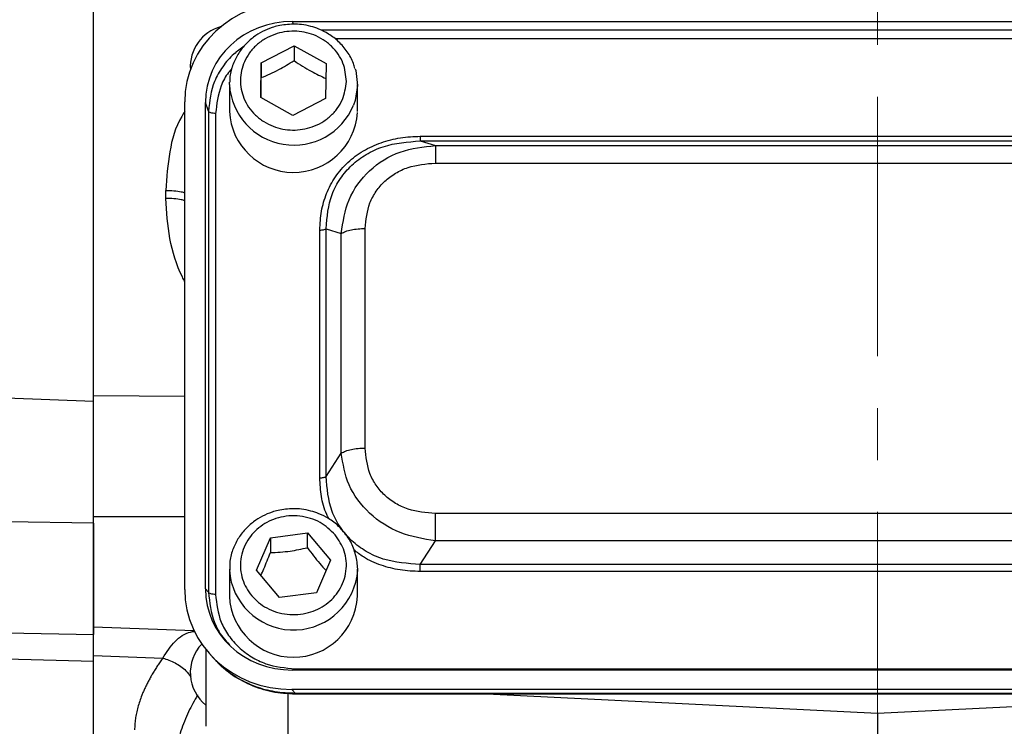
# Model space of a CAD drawing. Header units: inches. Extents: x 0.6 to 16.3, y 0.2 to 11.5.
# Tile 4 of 29: x 2.9 to 4.8, y 5.8 to 7.1. Entities that reach past the tile are written whole.
import ezdxf

# ---------------------------------------------------------------- set-up
doc = ezdxf.new("R2010")
doc.units = ezdxf.units.IN
doc.header["$MEASUREMENT"] = 0
doc.linetypes.add('CENTERX2', pattern=[0.8, 0.5, -0.1, 0.1, -0.1])

msp = doc.modelspace()

# ---------------------------------------------------------------- linework, layer by layer
at = {"color": 7, "linetype": 'CENTERX2', "lineweight": 18}
msp.add_line((4.5246, 4.0758), (4.5246, 10.2719), dxfattribs=at)
at = {"color": 7, "linetype": 'Continuous', "lineweight": 25}
for p, q in [((3.0149, 6.3892), (3.0149, 8.6661)), ((3.398, 7.121), (5.6519, 7.121)), ((3.3381, 7.0413), (3.4011, 7.074)), ((3.4011, 7.074), (3.4628, 7.0395)), ((3.4011, 7.074), (3.4011, 7.0453)), ((3.337, 6.9741), (3.3381, 7.0413)), ((3.3381, 7.0413), (3.3381, 7.0126)), ((3.4628, 7.0395), (3.4617, 6.9723)), ((3.2766, 6.9991), (3.2767, 7.0039)), ((3.2766, 6.9991), (3.2766, 6.947)), ((3.5233, 6.947), (3.5233, 6.9991)), ((3.1906, 6.0263), (3.1906, 6.9658)), ((3.2305, 6.0274), (3.2305, 6.9647)), ((3.2363, 6.9477), (3.2305, 6.9647)), ((3.3988, 6.9396), (3.337, 6.9741)), ((3.4617, 6.9723), (3.3988, 6.9396)), ((3.2363, 6.9477), (3.2363, 6.0211)), ((3.25, 6.9435), (3.25, 6.017)), ((3.6443, 6.8995), (5.4056, 6.8995)), ((3.6443, 6.8907), (3.6733, 6.8816)), ((3.6443, 6.8907), (5.4056, 6.8907)), ((3.6733, 6.8816), (5.3765, 6.8816)), ((3.6733, 6.848), (5.3765, 6.848)), ((3.1541, 6.78), (3.1541, 6.7954)), ((3.4508, 6.2416), (3.4508, 6.7189)), ((3.463, 6.2441), (3.463, 6.7215)), ((3.463, 6.7215), (3.492, 6.7124)), ((3.5382, 6.2988), (3.5382, 6.7219)), ((3.492, 6.2892), (3.492, 6.7124)), ((2.8465, 6.3959), (3.0149, 6.3892)), ((3.463, 6.2441), (3.492, 6.2892)), ((5.3765, 6.1727), (3.6733, 6.1727)), ((3.0149, 6.1545), (2.8476, 6.1568)), ((3.0149, 6.1545), (3.0149, 5.94)), ((3.3286, 6.0637), (3.3555, 6.1261)), ((3.3555, 6.1261), (3.4268, 6.1356)), ((3.3555, 6.1261), (3.3555, 6.0974)), ((3.4268, 6.1356), (3.4712, 6.0827)), ((3.4268, 6.1069), (3.4268, 6.1356)), ((3.6443, 6.0748), (3.6733, 6.12)), ((5.3765, 6.12), (3.6733, 6.12)), ((3.4712, 6.0827), (3.4444, 6.0203)), ((5.4056, 6.0748), (3.6443, 6.0748)), ((3.2766, 6.0656), (3.2766, 6.0135)), ((3.3731, 6.0108), (3.3286, 6.0637)), ((3.5233, 6.0135), (3.5233, 6.0656)), ((5.4056, 6.061), (3.6443, 6.061)), ((3.2363, 6.0211), (3.2305, 6.0274)), ((3.4444, 6.0203), (3.3731, 6.0108)), ((2.8476, 5.9429), (3.0149, 5.94)), ((3.0149, 5.9542), (3.2083, 5.9475)), ((3.0149, 5.8991), (3.1484, 5.8944)), ((3.2313, 5.9107), (3.2313, 5.7629)), ((3.2394, 5.9011), (3.247, 5.8928)), ((3.0149, 5.8878), (2.8465, 5.8922)), ((3.0149, 5.542), (3.0149, 5.8878)), ((5.6519, 5.8711), (3.398, 5.8711)), ((3.4037, 5.8735), (5.6462, 5.8735)), ((3.3968, 5.8338), (3.4037, 5.8262)), ((5.6531, 5.8338), (3.3968, 5.8338)), ((5.6462, 5.8262), (3.4037, 5.8262)), ((3.4037, 5.8252), (5.6462, 5.8252)), ((3.7727, 5.8252), (4.5246, 5.7884)), ((4.5246, 5.7884), (5.2765, 5.8252)), ((4.5246, 5.7884), (4.5246, 5.622))]:
    msp.add_line(p, q, dxfattribs=at)
at = {"color": 8, "linetype": 'Continuous', "lineweight": 25}
for p, q in [((3.3998, 7.1155), (3.398, 7.121)), ((5.5969, 7.104), (3.4531, 7.104)), ((5.5694, 7.087), (3.4801, 7.087)), ((3.0149, 6.4004), (3.1906, 6.3986)), ((3.0149, 6.1669), (3.1906, 6.1668)), ((3.3892, 5.8268), (3.3892, 5.7352)), ((3.4037, 5.8262), (3.4037, 5.826))]:
    msp.add_line(p, q, dxfattribs=at)
at = {"color": 7, "linetype": 'Continuous', "lineweight": 25, "flags": 128}
for points in [[(3.5188, 7.0298), (3.5199, 7.026), (3.5232, 6.9973)], [(3.5232, 6.9973), (3.5189, 6.9687), (3.5157, 6.9594)], [(3.5233, 6.0656), (3.5228, 6.0553), (3.5224, 6.0519)]]:
    msp.add_lwpolyline(points, dxfattribs=at)
at = {"color": 7, "linetype": 'Continuous', "lineweight": 25}
for centre, radius, start, end in [((3.2813, 7.0336), 0.08, 105.0481, 183.9748), ((3.4, 6.9535), 0.1235, 182.9798, 356.1782), ((3.3999, 6.0193), 0.1235, 182.7185, 357.2815), ((3.2813, 5.8662), 0.08, 136.3519, 231.3178)]:
    msp.add_arc(centre, radius, start, end, dxfattribs=at)
at = {"color": 8, "linetype": 'Continuous', "lineweight": 25}
for centre, radius, start, end in [((3.4007, 7.0069), 0.1244, 183.6027, 337.5481), ((3.4002, 6.0723), 0.1239, 183.9916, 350.5164)]:
    msp.add_arc(centre, radius, start, end, dxfattribs=at)
at = {"color": 7, "linetype": 'Continuous', "lineweight": 25}
for centre, major_axis, start_param, end_param in [((3.4032, 6.9598), (0.2087, -0.0437), 1.792973, 3.333612), ((3.4032, 6.9598), (0.1694, -0.0355), 1.792973, 3.333612), ((3.4032, 6.0323), (0.2087, 0.0437), 2.949574, 4.490212), ((3.4032, 6.0323), (0.1694, 0.0355), 2.949574, 4.490212)]:
    msp.add_ellipse(centre, major_axis=major_axis, ratio=0.927683, start_param=start_param, end_param=end_param, dxfattribs=at)
for points, knots in [([(3.0149, 6.4004), (3.0149, 6.4065), (3.0149, 6.4189), (3.0149, 6.4375), (3.0149, 6.4563), (3.0149, 6.4752), (3.0149, 6.4942), (3.0149, 6.5133), (3.0149, 6.5326), (3.0149, 6.552), (3.0149, 6.5715), (3.0149, 6.5912), (3.0149, 6.611), (3.0149, 6.6309), (3.0149, 6.6891), (3.0149, 6.7877), (3.0149, 6.9307), (3.0149, 7.0785), (3.0149, 7.2308), (3.0149, 7.3856), (3.0149, 7.542), (3.0149, 7.6984), (3.0149, 7.8532), (3.0149, 8.0055), (3.0149, 8.1533), (3.0149, 8.2963), (3.0149, 8.4007), (3.0149, 8.4702), (3.0149, 8.5069), (3.0149, 8.5432), (3.0149, 8.579), (3.0149, 8.6143), (3.0149, 8.6493), (3.0149, 8.6722), (3.0149, 8.6836)], [0, 0, 0, 0, 0.0092403, 0.0184741, 0.0277026, 0.036927, 0.0461485, 0.0553681, 0.0645871, 0.0738065, 0.0830277, 0.0922517, 0.1014796, 0.1107128, 0.1199522, 0.1820328, 0.244119, 0.3076982, 0.3712832, 0.435639, 0.5000008, 0.5643566, 0.6287183, 0.6922975, 0.7558825, 0.8179631, 0.8800493, 0.8972016, 0.9143361, 0.93146, 0.948581, 0.9657063, 0.9828435, 1, 1, 1, 1]), ([(3.3999, 7.1157), (3.3899, 7.1151), (3.3759, 7.1142), (3.3562, 7.1084), (3.3401, 7.1017), (3.3224, 7.0906), (3.3062, 7.0759), (3.2922, 7.0575), (3.2822, 7.0358), (3.2769, 7.0174), (3.2773, 7.0066), (3.2773, 7.0041)], [0, 0, 0, 0, 0.159633, 0.223597, 0.329883, 0.440756, 0.560414, 0.686647, 0.819111, 0.95806, 1, 1, 1, 1]), ([(3.5179, 7.0302), (3.5172, 7.0335), (3.5146, 7.045), (3.5041, 7.0628), (3.4879, 7.0821), (3.469, 7.0965), (3.4506, 7.1059), (3.433, 7.1118), (3.4164, 7.1151), (3.4051, 7.1155), (3.3999, 7.1157)], [0, 0, 0, 0, 0.065674, 0.2316995, 0.3951375, 0.5515449, 0.6837679, 0.7859398, 0.9033362, 1, 1, 1, 1]), ([(3.5019, 7.0053), (3.5003, 6.9933), (3.4979, 6.9749), (3.4849, 6.9529), (3.4714, 6.9379), (3.4549, 6.9258), (3.4309, 6.9146), (3.3983, 6.9093), (3.3658, 6.9156), (3.3423, 6.9274), (3.3262, 6.94), (3.3132, 6.9555), (3.3012, 6.9778), (3.2955, 7.0083), (3.3022, 7.0386), (3.3149, 7.0606), (3.3284, 7.0757), (3.345, 7.0878), (3.3689, 7.0989), (3.4016, 7.1043), (3.434, 7.098), (3.4576, 7.0861), (3.4737, 7.0735), (3.4866, 7.0581), (3.499, 7.0357), (3.5008, 7.0173), (3.5019, 7.0053)], [0, 0, 0, 0, 0.059864, 0.09209, 0.125, 0.15791, 0.190136, 0.25, 0.309864, 0.34209, 0.375, 0.40791, 0.440136, 0.5, 0.559864, 0.59209, 0.625, 0.65791, 0.690136, 0.75, 0.809864, 0.84209, 0.875, 0.90791, 0.940136, 1, 1, 1, 1]), ([(3.3381, 7.0126), (3.3494, 7.0174), (3.3704, 7.0264), (3.3913, 7.0393), (3.4011, 7.0453)], [0, 0, 0, 0, 0.534747, 1, 1, 1, 1]), ([(3.4011, 7.0453), (3.4121, 7.0381), (3.4327, 7.0246), (3.4533, 7.0152), (3.4628, 7.0108)], [0, 0, 0, 0, 0.534747, 1, 1, 1, 1]), ([(3.3375, 6.9738), (3.3376, 6.9757), (3.3378, 6.9873), (3.338, 7.0011), (3.3381, 7.0126)], [0, 0, 0, 0, 0.159713, 1, 1, 1, 1]), ([(3.4508, 6.7189), (3.4514, 6.7311), (3.4526, 6.7551), (3.4629, 6.7899), (3.4798, 6.822), (3.5039, 6.85), (3.5339, 6.8725), (3.5685, 6.8883), (3.6058, 6.8979), (3.6315, 6.899), (3.6443, 6.8995)], [0, 0, 0, 0, 0.12774, 0.250585, 0.375538, 0.500007, 0.624475, 0.749429, 0.874849, 1, 1, 1, 1]), ([(3.463, 6.7215), (3.4648, 6.744), (3.4675, 6.7779), (3.4892, 6.8184), (3.5115, 6.8447), (3.5397, 6.8655), (3.5833, 6.886), (3.6199, 6.8888), (3.6443, 6.8907)], [0, 0, 0, 0, 0.251011, 0.37739, 0.5, 0.622613, 0.748989, 1, 1, 1, 1]), ([(3.492, 6.7124), (3.4954, 6.7346), (3.5023, 6.7796), (3.5436, 6.8362), (3.6035, 6.8741), (3.6502, 6.8791), (3.6733, 6.8816)], [0, 0, 0, 0, 0.247517, 0.5, 0.752483, 1, 1, 1, 1]), ([(3.5382, 6.7219), (3.5398, 6.7387), (3.5422, 6.7639), (3.5585, 6.7939), (3.5752, 6.8135), (3.5962, 6.8291), (3.6283, 6.8443), (3.6554, 6.8465), (3.6733, 6.848)], [0, 0, 0, 0, 0.250062, 0.37621, 0.5, 0.623853, 0.749938, 1, 1, 1, 1]), ([(3.0149, 6.1669), (3.0149, 6.1698), (3.0149, 6.1756), (3.0149, 6.1844), (3.0149, 6.1931), (3.0149, 6.2019), (3.0149, 6.2107), (3.0149, 6.2195), (3.0149, 6.2355), (3.0149, 6.2589), (3.0149, 6.2891), (3.0149, 6.3186), (3.0149, 6.3424), (3.0149, 6.3609), (3.0149, 6.3744), (3.0149, 6.3876), (3.0149, 6.3961), (3.0149, 6.4004)], [0, 0, 0, 0, 0.03579, 0.071516, 0.107202, 0.142873, 0.178554, 0.214269, 0.250044, 0.374998, 0.500007, 0.624958, 0.74997, 0.812511, 0.87494, 0.937392, 1, 1, 1, 1]), ([(3.0149, 6.1545), (3.0149, 6.1734), (3.0149, 6.2118), (3.0149, 6.2686), (3.0149, 6.3232), (3.0149, 6.3627), (3.0149, 6.3838), (3.0149, 6.3892)], [0, 0, 0, 0, 0.229664, 0.46633, 0.690596, 0.921381, 1, 1, 1, 1]), ([(3.6733, 6.1727), (3.6554, 6.1742), (3.6283, 6.1764), (3.5962, 6.1916), (3.5752, 6.2072), (3.5585, 6.2268), (3.5422, 6.2568), (3.5398, 6.282), (3.5382, 6.2988)], [0, 0, 0, 0, 0.250062, 0.37621, 0.5, 0.623853, 0.749938, 1, 1, 1, 1]), ([(3.6733, 6.12), (3.6502, 6.1239), (3.6035, 6.1317), (3.5436, 6.1709), (3.5023, 6.2262), (3.4954, 6.2684), (3.492, 6.2892)], [0, 0, 0, 0, 0.247517, 0.5, 0.752483, 1, 1, 1, 1]), ([(3.6443, 6.0748), (3.6199, 6.0764), (3.5833, 6.0787), (3.5397, 6.0987), (3.5115, 6.1195), (3.4892, 6.1459), (3.4675, 6.1867), (3.4648, 6.2212), (3.463, 6.2441)], [0, 0, 0, 0, 0.251011, 0.37739, 0.5, 0.622613, 0.748989, 1, 1, 1, 1]), ([(3.3999, 6.1821), (3.3899, 6.1815), (3.3759, 6.1806), (3.3562, 6.1749), (3.3401, 6.1681), (3.3224, 6.157), (3.3062, 6.1423), (3.2922, 6.1239), (3.2821, 6.1022), (3.2766, 6.0816), (3.2772, 6.0685), (3.2774, 6.0637)], [0, 0, 0, 0, 0.153747, 0.215353, 0.317721, 0.424506, 0.539753, 0.661332, 0.788912, 0.922738, 1, 1, 1, 1]), ([(3.4935, 6.1405), (3.4914, 6.1431), (3.4842, 6.152), (3.4689, 6.1628), (3.4507, 6.1723), (3.433, 6.1782), (3.4164, 6.1815), (3.4051, 6.1819), (3.3999, 6.1821)], [0, 0, 0, 0, 0.096244, 0.32994, 0.527502, 0.680162, 0.85557, 1, 1, 1, 1]), ([(3.0149, 5.9554), (3.0149, 5.9551), (3.0149, 5.9542), (3.0149, 5.963), (3.0149, 5.9811), (3.0149, 6.0082), (3.0149, 6.0421), (3.0149, 6.0813), (3.0149, 6.1238), (3.0149, 6.1525), (3.0149, 6.1669)], [0, 0, 0, 0, 0.057819, 0.192416, 0.327014, 0.461611, 0.596208, 0.730805, 0.865403, 1, 1, 1, 1]), ([(3.4802, 6.132), (3.487, 6.1218), (3.4976, 6.1061), (3.5022, 6.0813), (3.5019, 6.0617), (3.4972, 6.0426), (3.4862, 6.0198), (3.4644, 5.9965), (3.4349, 5.9823), (3.4086, 5.9777), (3.3876, 5.978), (3.3671, 5.9823), (3.3428, 5.9927), (3.3177, 6.013), (3.3026, 6.0405), (3.2976, 6.0651), (3.2979, 6.0847), (3.3026, 6.1038), (3.3137, 6.1266), (3.3355, 6.1499), (3.3649, 6.1641), (3.3912, 6.1687), (3.4123, 6.1684), (3.4327, 6.164), (3.4574, 6.1539), (3.4712, 6.1406), (3.4802, 6.132)], [0, 0, 0, 0, 0.059864, 0.09209, 0.125, 0.15791, 0.190136, 0.25, 0.309864, 0.34209, 0.375, 0.40791, 0.440136, 0.5, 0.559864, 0.59209, 0.625, 0.65791, 0.690136, 0.75, 0.809864, 0.84209, 0.875, 0.90791, 0.940136, 1, 1, 1, 1]), ([(3.5222, 6.0516), (3.5223, 6.0521), (3.5245, 6.0611), (3.523, 6.0801), (3.5168, 6.1058), (3.5063, 6.1266), (3.497, 6.1368), (3.4935, 6.1405)], [0, 0, 0, 0, 0.016152, 0.289098, 0.579627, 0.842946, 1, 1, 1, 1]), ([(3.3555, 6.0974), (3.3682, 6.0981), (3.392, 6.0993), (3.4157, 6.1045), (3.4268, 6.1069)], [0, 0, 0, 0, 0.534747, 1, 1, 1, 1]), ([(3.4268, 6.1069), (3.4347, 6.0963), (3.4468, 6.0803), (3.4587, 6.0675), (3.4628, 6.0632)], [0, 0, 0, 0, 0.659459, 1, 1, 1, 1]), ([(3.3371, 6.0536), (3.3391, 6.0578), (3.3452, 6.0709), (3.3513, 6.0867), (3.3555, 6.0974)], [0, 0, 0, 0, 0.319899, 1, 1, 1, 1]), ([(3.25, 6.017), (3.2521, 5.9988), (3.2552, 5.9709), (3.2742, 5.9374), (3.294, 5.9145), (3.3185, 5.8961), (3.3544, 5.8783), (3.3842, 5.8754), (3.4037, 5.8735)], [0, 0, 0, 0, 0.240853, 0.369278, 0.5, 0.630722, 0.759147, 1, 1, 1, 1]), ([(3.0149, 5.8991), (3.0149, 5.9098), (3.0149, 5.9312), (3.0149, 5.9491), (3.0149, 5.9529), (3.0149, 5.9542)], [0, 0, 0, 0, 0.391061, 0.782121, 1, 1, 1, 1]), ([(3.0149, 5.8878), (3.0149, 5.8982), (3.0149, 5.9193), (3.0149, 5.9359), (3.0149, 5.9391), (3.0149, 5.94)], [0, 0, 0, 0, 0.417167, 0.849059, 1, 1, 1, 1]), ([(3.0149, 5.5414), (3.0149, 5.5414), (3.0149, 5.5415), (3.0149, 5.5419), (3.0149, 5.5425), (3.0149, 5.5433), (3.0149, 5.5445), (3.0149, 5.5458), (3.0149, 5.5475), (3.0149, 5.5493), (3.0149, 5.5514), (3.0149, 5.5538), (3.0149, 5.5564), (3.0149, 5.5593), (3.0149, 5.5624), (3.0149, 5.5724), (3.0149, 5.5938), (3.0149, 5.635), (3.0149, 5.687), (3.0149, 5.7341), (3.0149, 5.7696), (3.0149, 5.7893), (3.0149, 5.8097), (3.0149, 5.8309), (3.0149, 5.8529), (3.0149, 5.8755), (3.0149, 5.8912), (3.0149, 5.8991)], [0, 0, 0, 0, 0.01842, 0.036826, 0.055222, 0.073608, 0.091987, 0.110363, 0.128736, 0.147109, 0.165485, 0.183866, 0.202254, 0.220651, 0.23906, 0.257483, 0.384634, 0.511796, 0.635949, 0.760114, 0.794416, 0.828683, 0.862929, 0.897168, 0.931417, 0.965689, 1, 1, 1, 1]), ([(3.1484, 5.8944), (3.1466, 5.8919), (3.1431, 5.887), (3.1382, 5.8797), (3.1336, 5.8725), (3.1292, 5.8652), (3.125, 5.858), (3.1211, 5.8509), (3.1175, 5.8438), (3.1141, 5.8367), (3.1109, 5.8297), (3.1074, 5.8211), (3.1037, 5.811), (3.1002, 5.7995), (3.0974, 5.7882), (3.0955, 5.7772), (3.0943, 5.7664), (3.0941, 5.7594), (3.0941, 5.7559)], [0, 0, 0, 0, 0.050606, 0.101049, 0.151346, 0.201514, 0.25157, 0.301531, 0.351415, 0.401238, 0.451018, 0.500773, 0.585188, 0.668997, 0.752291, 0.83516, 0.917698, 1, 1, 1, 1]), ([(3.247, 5.8929), (3.2572, 5.8829), (3.2778, 5.863), (3.3163, 5.842), (3.3586, 5.8278), (3.3885, 5.8262), (3.4037, 5.8254)], [0, 0, 0, 0, 0.246237, 0.492955, 0.742832, 1, 1, 1, 1]), ([(3.4037, 5.8262), (3.3904, 5.8268), (3.3645, 5.8279), (3.3327, 5.8367), (3.3083, 5.8469), (3.2844, 5.8602), (3.2643, 5.8739), (3.2535, 5.8868), (3.2512, 5.8895)], [0, 0, 0, 0, 0.230415, 0.450962, 0.573691, 0.695479, 0.936076, 1, 1, 1, 1])]:
    msp.add_open_spline(points, degree=3, knots=knots, dxfattribs=at)
at = {"color": 8, "linetype": 'Continuous', "lineweight": 25}
for points, knots in [([(3.3049, 7.073), (3.2981, 7.0682), (3.2823, 7.0571), (3.263, 7.034), (3.2419, 6.9978), (3.2385, 6.9674), (3.2363, 6.9477)], [0, 0, 0, 0, 0.162756, 0.378173, 0.596951, 1, 1, 1, 1]), ([(3.2815, 7.03), (3.2793, 7.0275), (3.2704, 7.0177), (3.2556, 6.9893), (3.2522, 6.9616), (3.25, 6.9435)], [0, 0, 0, 0, 0.105133, 0.416344, 1, 1, 1, 1]), ([(3.1906, 6.9473), (3.1886, 6.9442), (3.1732, 6.9207), (3.1593, 6.8683), (3.1558, 6.8201), (3.1541, 6.7954)], [0, 0, 0, 0, 0.068239, 0.521393, 1, 1, 1, 1]), ([(3.1541, 6.7954), (3.1646, 6.795), (3.178, 6.7946), (3.1884, 6.7917), (3.1906, 6.791)], [0, 0, 0, 0, 0.786207, 1, 1, 1, 1]), ([(3.1906, 6.6197), (3.1891, 6.6227), (3.1755, 6.6486), (3.1592, 6.7019), (3.1558, 6.754), (3.1541, 6.78)], [0, 0, 0, 0, 0.0605348, 0.5311876, 1, 1, 1, 1]), ([(3.1906, 6.7756), (3.1884, 6.7762), (3.178, 6.7792), (3.1646, 6.7797), (3.1541, 6.78)], [0, 0, 0, 0, 0.213793, 1, 1, 1, 1]), ([(3.4689, 6.162), (3.4672, 6.1651), (3.4595, 6.1787), (3.4529, 6.2058), (3.4515, 6.2297), (3.4508, 6.2416)], [0, 0, 0, 0, 0.12521, 0.563075, 1, 1, 1, 1]), ([(3.6443, 6.061), (3.6312, 6.0616), (3.6055, 6.0626), (3.5684, 6.0725), (3.5379, 6.0855), (3.5223, 6.098), (3.5164, 6.1028)], [0, 0, 0, 0, 0.2827, 0.554566, 0.8311, 1, 1, 1, 1]), ([(3.2363, 6.0211), (3.2386, 6.0013), (3.2422, 5.9708), (3.2603, 5.9375), (3.2723, 5.9246), (3.2767, 5.9198)], [0, 0, 0, 0, 0.536037, 0.827011, 1, 1, 1, 1]), ([(3.1484, 5.8944), (3.1559, 5.9058), (3.1708, 5.9284), (3.1923, 5.9433), (3.2071, 5.9454), (3.2097, 5.9458)], [0, 0, 0, 0, 0.454809, 0.904163, 1, 1, 1, 1]), ([(3.1484, 5.8944), (3.1563, 5.8917), (3.1722, 5.8862), (3.1912, 5.873), (3.1992, 5.8623), (3.2021, 5.8584)], [0, 0, 0, 0, 0.386429, 0.772598, 1, 1, 1, 1]), ([(3.2152, 5.8233), (3.2092, 5.8125), (3.1962, 5.7891), (3.1824, 5.7535), (3.173, 5.7178), (3.1718, 5.6954), (3.1713, 5.6846)], [0, 0, 0, 0, 0.223144, 0.482958, 0.751361, 1, 1, 1, 1])]:
    msp.add_open_spline(points, degree=3, knots=knots, dxfattribs=at)
at = {"color": 7, "linetype": 'Continuous', "lineweight": 25}
for points in [[(3.25, 6.9435), (3.2484, 6.9436), (3.2452, 6.9437), (3.2409, 6.9447), (3.2376, 6.946), (3.2367, 6.9471), (3.2363, 6.9477)], [(3.6443, 6.8995), (3.6443, 6.8984), (3.6443, 6.8962), (3.6443, 6.8935), (3.6443, 6.8916), (3.6443, 6.891), (3.6443, 6.8907)], [(3.6733, 6.8816), (3.6733, 6.8805), (3.6733, 6.8784), (3.6733, 6.8708), (3.6733, 6.8607), (3.6733, 6.8523), (3.6733, 6.848)], [(3.4508, 6.7189), (3.4521, 6.719), (3.4545, 6.719), (3.4579, 6.7196), (3.4609, 6.7204), (3.4623, 6.7211), (3.463, 6.7215)], [(3.492, 6.7124), (3.4947, 6.7137), (3.4999, 6.7165), (3.5113, 6.7195), (3.5242, 6.7215), (3.5336, 6.7218), (3.5382, 6.7219)], [(3.492, 6.2892), (3.4947, 6.2906), (3.4999, 6.2934), (3.5113, 6.2964), (3.5242, 6.2984), (3.5336, 6.2987), (3.5382, 6.2988)], [(3.4508, 6.2416), (3.4521, 6.2416), (3.4545, 6.2417), (3.4579, 6.2422), (3.4609, 6.243), (3.4623, 6.2437), (3.463, 6.2441)], [(3.6733, 6.12), (3.6733, 6.1238), (3.6733, 6.1315), (3.6733, 6.1451), (3.6733, 6.1593), (3.6733, 6.1682), (3.6733, 6.1727)], [(3.6443, 6.061), (3.6443, 6.0622), (3.6443, 6.0645), (3.6443, 6.0682), (3.6443, 6.0718), (3.6443, 6.0738), (3.6443, 6.0748)], [(3.25, 6.017), (3.2484, 6.017), (3.2452, 6.0171), (3.2409, 6.0181), (3.2376, 6.0194), (3.2367, 6.0205), (3.2363, 6.0211)]]:
    msp.add_open_spline(points, degree=3, dxfattribs=at)

doc.saveas('drawing.dxf')
